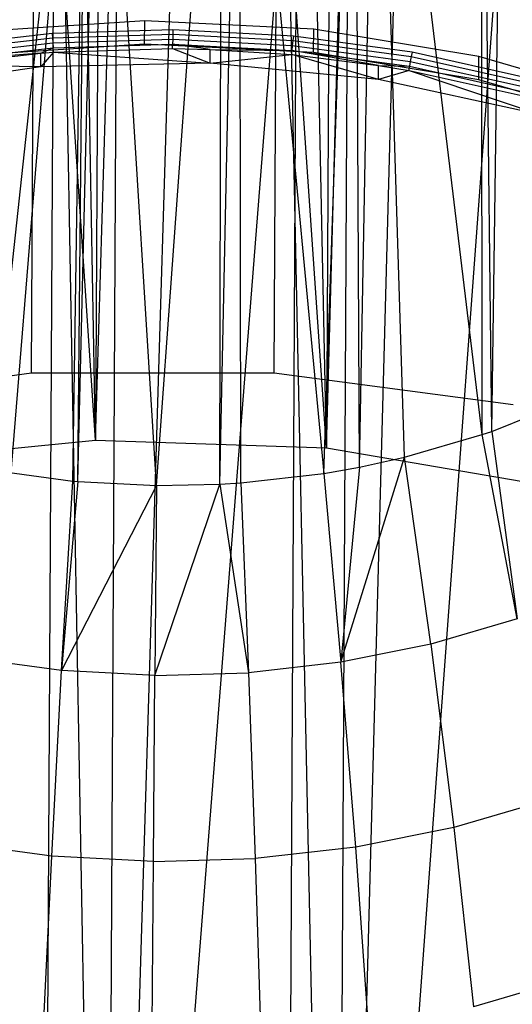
# Model space of a CAD drawing. Extents: x -3.54 to 3.54, y 0.19 to 5.65.
# Tile 11 of 62: x -2.22 to -1.92, y 0.92 to 1.51. Entities that reach past the tile are written whole.
import ezdxf

# ---------------------------------------------------------------- set-up
doc = ezdxf.new("R2010")
doc.units = 0
doc.header["$MEASUREMENT"] = 0
doc.layers.get('0').update_dxf_attribs({"color": 13, "linetype": 'CONTINUOUS'})

# ---------------------------------------------------------------- blocks, each defined once
blk = doc.blocks.new('EASY_RIGHT_PM_STL')
at = {"color": 0}
for p, q in [((-2.2116, 1.29754, 3.23507), (-2.20142, 3.19058, 5.12809)), ((-2.2116, 1.29754, 3.23507), (-2.20142, 3.19058, 5.12809)), ((-2.0663, 1.29754, 3.23429), (-2.05612, 3.19058, 5.12731)), ((-2.0663, 1.29754, 3.23429), (-2.05612, 3.19058, 5.12731)), ((-2.17339, 1.25757, 3.27483), (-2.13128, 2.6453, 4.66119)), ((-2.17339, 1.25757, 3.27483), (-2.13128, 2.6453, 4.66119)), ((-2.16593, 2.64472, 4.66196), (-2.17339, 1.25757, 3.27483)), ((-2.16593, 2.64472, 4.66196), (-2.17339, 1.25757, 3.27483)), ((-2.03506, 1.25291, 3.27875), (-2.13128, 2.6453, 4.66119)), ((-2.03506, 1.25291, 3.27875), (-2.13128, 2.6453, 4.66119)), ((-2.17339, 1.25757, 3.27483), (-2.19847, 2.6431, 4.66375)), ((-2.17339, 1.25757, 3.27483), (-2.19847, 2.6431, 4.66375)), ((-2.03506, 1.25291, 3.27875), (-2.06407, 2.6431, 4.66302)), ((-2.03506, 1.25291, 3.27875), (-2.06407, 2.6431, 4.66302)), ((-2.0276, 2.64006, 4.66587), (-2.03506, 1.25291, 3.27875)), ((-2.0276, 2.64006, 4.66587), (-2.03506, 1.25291, 3.27875)), ((-2.17339, 1.25757, 3.27483), (-2.26507, 2.63653, 4.67068)), ((-2.17339, 1.25757, 3.27483), (-2.26507, 2.63653, 4.67068)), ((-2.03506, 1.25291, 3.27875), (-1.9974, 2.63653, 4.66924)), ((-2.03506, 1.25291, 3.27875), (-1.9974, 2.63653, 4.66924)), ((-2.20564, 0.18873, 4.34386), (-2.19292, 2.55504, 6.71013)), ((-2.20564, 0.18873, 4.34386), (-2.19292, 2.55504, 6.71013)), ((-2.06034, 0.18873, 4.34308), (-2.04762, 2.55504, 6.70935)), ((-2.06034, 0.18873, 4.34308), (-2.04762, 2.55504, 6.70935)), ((-1.9362, 1.26277, 4.8552), (-1.92837, 1.80932, 5.36649)), ((-1.9362, 1.26277, 4.8552), (-1.92837, 1.80932, 5.36649)), ((-1.94184, 1.26081, 4.85719), (-1.94225, 1.80415, 5.37173)), ((-1.94184, 1.26081, 4.85719), (-1.94225, 1.80415, 5.37173)), ((-1.9362, 1.26277, 4.8552), (-1.94225, 1.80415, 5.37173)), ((-1.9362, 1.26277, 4.8552), (-1.94225, 1.80415, 5.37173)), ((-2.03672, 1.23752, 4.88099), (-2.01779, 1.78363, 5.39266)), ((-2.03672, 1.23752, 4.88099), (-2.01779, 1.78363, 5.39266)), ((-2.01535, 1.24127, 4.87713), (-2.01779, 1.78363, 5.39266)), ((-2.01535, 1.24127, 4.87713), (-2.01779, 1.78363, 5.39266)), ((-2.01535, 1.24127, 4.87713), (-2.00524, 1.78622, 5.39)), ((-2.01535, 1.24127, 4.87713), (-2.00524, 1.78622, 5.39)), ((-1.98831, 1.24721, 4.87104), (-2.00524, 1.78622, 5.39)), ((-1.98831, 1.24721, 4.87104), (-2.00524, 1.78622, 5.39)), ((-1.94184, 1.26081, 4.85719), (-2.00524, 1.78622, 5.39)), ((-1.94184, 1.26081, 4.85719), (-2.00524, 1.78622, 5.39)), ((-2.23646, 1.23969, 4.87989), (-2.17863, 1.77544, 5.40172)), ((-2.23646, 1.23969, 4.87989), (-2.17863, 1.77544, 5.40172)), ((-2.18696, 1.23297, 4.88635), (-2.17863, 1.77544, 5.40172)), ((-2.18696, 1.23297, 4.88635), (-2.17863, 1.77544, 5.40172)), ((-2.18384, 1.23269, 4.88661), (-2.17863, 1.77544, 5.40172)), ((-2.18384, 1.23269, 4.88661), (-2.17863, 1.77544, 5.40172)), ((-2.18384, 1.23269, 4.88661), (-2.17082, 1.7748, 5.40231)), ((-2.18384, 1.23269, 4.88661), (-2.17082, 1.7748, 5.40231)), ((-2.13673, 1.23035, 4.88869), (-2.17082, 1.7748, 5.40231)), ((-2.13673, 1.23035, 4.88869), (-2.17082, 1.7748, 5.40231)), ((-2.13673, 1.23035, 4.88869), (-2.09761, 1.77393, 5.40279)), ((-2.13673, 1.23035, 4.88869), (-2.09761, 1.77393, 5.40279)), ((-2.09896, 1.23111, 4.88774), (-2.08718, 1.77455, 5.40211)), ((-2.09896, 1.23111, 4.88774), (-2.08718, 1.77455, 5.40211)), ((-2.09896, 1.23111, 4.88774), (-2.09761, 1.77393, 5.40279)), ((-2.09896, 1.23111, 4.88774), (-2.09761, 1.77393, 5.40279)), ((-2.08718, 1.77455, 5.40211), (-2.03672, 1.23752, 4.88099)), ((-2.08642, 1.23188, 4.8869), (-2.08718, 1.77455, 5.40211)), ((-2.08642, 1.23188, 4.8869), (-2.08718, 1.77455, 5.40211)), ((-2.08718, 1.77455, 5.40211), (-2.03672, 1.23752, 4.88099)), ((-2.02958, 0.23336, 4.29829), (-1.92653, 1.63492, 5.67048)), ((-2.02958, 0.23336, 4.29829), (-1.92653, 1.63492, 5.67048)), ((-2.02958, 0.23336, 4.29829), (-1.99196, 1.62403, 5.68172)), ((-2.02958, 0.23336, 4.29829), (-1.99196, 1.62403, 5.68172)), ((-2.30499, 0.24264, 4.29049), (-2.19296, 1.61746, 5.68938)), ((-2.30499, 0.24264, 4.29049), (-2.19296, 1.61746, 5.68938)), ((-2.16786, 0.2287, 4.30369), (-2.19296, 1.61746, 5.68938)), ((-2.16786, 0.2287, 4.30369), (-2.19296, 1.61746, 5.68938)), ((-2.16786, 0.2287, 4.30369), (-2.05855, 1.61746, 5.68865)), ((-2.16786, 0.2287, 4.30369), (-2.05855, 1.61746, 5.68865)), ((-2.02958, 0.23336, 4.29829), (-2.05855, 1.61746, 5.68865)), ((-2.02958, 0.23336, 4.29829), (-2.05855, 1.61746, 5.68865)), ((-2.02212, 1.6205, 5.68541), (-2.02958, 0.23336, 4.29829)), ((-2.02212, 1.6205, 5.68541), (-2.02958, 0.23336, 4.29829)), ((-2.1604, 1.61585, 5.69081), (-2.16786, 0.2287, 4.30369)), ((-2.1604, 1.61585, 5.69081), (-2.16786, 0.2287, 4.30369)), ((-2.16786, 0.2287, 4.30369), (-2.12574, 1.61526, 5.69121)), ((-2.16786, 0.2287, 4.30369), (-2.12574, 1.61526, 5.69121)), ((-2.14386, 1.50868, 3.66387), (-2.24477, 1.50209, 3.671)), ((-2.14386, 1.50868, 3.66387), (-2.24477, 1.50209, 3.671)), ((-2.14394, 1.49476, 3.64995), (-2.14386, 1.50868, 3.66387)), ((-2.14394, 1.49476, 3.64995), (-2.14386, 1.50868, 3.66387)), ((-2.0427, 1.50373, 3.66828), (-2.14386, 1.50868, 3.66387)), ((-2.0427, 1.50373, 3.66828), (-2.14386, 1.50868, 3.66387)), ((-2.19933, 1.50115, 3.6717), (-2.27075, 1.49304, 3.68019)), ((-2.19933, 1.50115, 3.6717), (-2.27075, 1.49304, 3.68019)), ((-2.27009, 1.49053, 3.68185), (-2.19902, 1.4986, 3.67339)), ((-2.27009, 1.49053, 3.68185), (-2.19902, 1.4986, 3.67339)), ((-2.12703, 1.50333, 3.66912), (-2.19933, 1.50115, 3.6717)), ((-2.12703, 1.50333, 3.66912), (-2.19933, 1.50115, 3.6717)), ((-2.19933, 1.50115, 3.6717), (-2.19902, 1.4986, 3.67339)), ((-2.19933, 1.50115, 3.6717), (-2.19902, 1.4986, 3.67339)), ((-2.19902, 1.4986, 3.67339), (-2.12707, 1.50078, 3.67083)), ((-2.19902, 1.4986, 3.67339), (-2.12707, 1.50078, 3.67083)), ((-2.19902, 1.4986, 3.67339), (-2.19876, 1.4956, 3.67398)), ((-2.19902, 1.4986, 3.67339), (-2.19876, 1.4956, 3.67398)), ((-2.12707, 1.50078, 3.67083), (-2.12711, 1.49777, 3.67143)), ((-2.12707, 1.50078, 3.67083), (-2.12711, 1.49777, 3.67143)), ((-2.12703, 1.50333, 3.66912), (-2.12707, 1.50078, 3.67083)), ((-2.12703, 1.50333, 3.66912), (-2.12707, 1.50078, 3.67083)), ((-2.12707, 1.50078, 3.67083), (-2.05522, 1.49704, 3.67419)), ((-2.12707, 1.50078, 3.67083), (-2.05522, 1.49704, 3.67419)), ((-2.05483, 1.49957, 3.67249), (-2.12703, 1.50333, 3.66912)), ((-2.05483, 1.49957, 3.67249), (-2.12703, 1.50333, 3.66912)), ((-2.05483, 1.49957, 3.67249), (-2.05522, 1.49704, 3.67419)), ((-2.05483, 1.49957, 3.67249), (-2.05522, 1.49704, 3.67419)), ((-1.9837, 1.48991, 3.68177), (-2.05483, 1.49957, 3.67249)), ((-1.9837, 1.48991, 3.68177), (-2.05483, 1.49957, 3.67249)), ((-2.04278, 1.48981, 3.65436), (-2.0427, 1.50373, 3.66828)), ((-2.04278, 1.48981, 3.65436), (-2.0427, 1.50373, 3.66828)), ((-1.94391, 1.48737, 3.6841), (-2.0427, 1.50373, 3.66828)), ((-1.94391, 1.48737, 3.6841), (-2.0427, 1.50373, 3.66828)), ((-2.26954, 1.48756, 3.6824), (-2.19876, 1.4956, 3.67398)), ((-2.26954, 1.48756, 3.6824), (-2.19876, 1.4956, 3.67398)), ((-2.14394, 1.49476, 3.64995), (-2.24484, 1.48817, 3.65708)), ((-2.14394, 1.49476, 3.64995), (-2.24484, 1.48817, 3.65708)), ((-2.19876, 1.4956, 3.67398), (-2.12711, 1.49777, 3.67143)), ((-2.19876, 1.4956, 3.67398), (-2.12711, 1.49777, 3.67143)), ((-2.19876, 1.4956, 3.67398), (-2.19859, 1.49259, 3.67338)), ((-2.19876, 1.4956, 3.67398), (-2.19859, 1.49259, 3.67338)), ((-2.19859, 1.49259, 3.67338), (-2.12714, 1.49475, 3.67083)), ((-2.19859, 1.49259, 3.67338), (-2.12714, 1.49475, 3.67083)), ((-2.04278, 1.48981, 3.65436), (-2.14394, 1.49476, 3.64995)), ((-2.04278, 1.48981, 3.65436), (-2.14394, 1.49476, 3.64995)), ((-2.12716, 1.4922, 3.66912), (-2.12714, 1.49475, 3.67083)), ((-2.12716, 1.4922, 3.66912), (-2.12714, 1.49475, 3.67083)), ((-2.12711, 1.49777, 3.67143), (-2.12714, 1.49475, 3.67083)), ((-2.12711, 1.49777, 3.67143), (-2.12714, 1.49475, 3.67083)), ((-2.10459, 1.49166, 3.66954), (-2.12714, 1.49475, 3.67083)), ((-2.12714, 1.49475, 3.67083), (-2.05578, 1.49104, 3.67416)), ((-2.10459, 1.49166, 3.66954), (-2.12714, 1.49475, 3.67083)), ((-2.12714, 1.49475, 3.67083), (-2.05578, 1.49104, 3.67416)), ((-2.12711, 1.49777, 3.67143), (-2.05555, 1.49404, 3.67477)), ((-2.12711, 1.49777, 3.67143), (-2.05555, 1.49404, 3.67477)), ((-2.05555, 1.49404, 3.67477), (-2.05578, 1.49104, 3.67416)), ((-2.05555, 1.49404, 3.67477), (-2.05578, 1.49104, 3.67416)), ((-2.05522, 1.49704, 3.67419), (-2.05555, 1.49404, 3.67477)), ((-2.05522, 1.49704, 3.67419), (-2.05555, 1.49404, 3.67477)), ((-2.05555, 1.49404, 3.67477), (-1.98506, 1.48446, 3.68397)), ((-2.05555, 1.49404, 3.67477), (-1.98506, 1.48446, 3.68397)), ((-2.05522, 1.49704, 3.67419), (-1.98444, 1.48742, 3.68342)), ((-2.05522, 1.49704, 3.67419), (-1.98444, 1.48742, 3.68342)), ((-2.26918, 1.48458, 3.68177), (-2.19859, 1.49259, 3.67338)), ((-2.26918, 1.48458, 3.68177), (-2.19859, 1.49259, 3.67338)), ((-2.20602, 1.48947, 3.67228), (-2.26918, 1.48458, 3.68177)), ((-2.20602, 1.48947, 3.67228), (-2.26918, 1.48458, 3.68177)), ((-2.26906, 1.48203, 3.68005), (-2.20602, 1.48947, 3.67228)), ((-2.26906, 1.48203, 3.68005), (-2.20602, 1.48947, 3.67228)), ((-2.19854, 1.49004, 3.67167), (-2.20607, 1.48112, 3.66392)), ((-2.19854, 1.49004, 3.67167), (-2.20607, 1.48112, 3.66392)), ((-2.20607, 1.48112, 3.66392), (-2.20602, 1.48947, 3.67228)), ((-2.20607, 1.48112, 3.66392), (-2.20602, 1.48947, 3.67228)), ((-2.20602, 1.48947, 3.67228), (-2.19859, 1.49259, 3.67338)), ((-2.20602, 1.48947, 3.67228), (-2.19859, 1.49259, 3.67338)), ((-2.20602, 1.48947, 3.67228), (-2.19854, 1.49004, 3.67167)), ((-2.20602, 1.48947, 3.67228), (-2.19854, 1.49004, 3.67167)), ((-2.19854, 1.49004, 3.67167), (-2.19859, 1.49259, 3.67338)), ((-2.19854, 1.49004, 3.67167), (-2.19859, 1.49259, 3.67338)), ((-2.19854, 1.49004, 3.67167), (-2.12716, 1.4922, 3.66912)), ((-2.19854, 1.49004, 3.67167), (-2.12716, 1.4922, 3.66912)), ((-2.19854, 1.49004, 3.67167), (-2.10463, 1.48331, 3.66119)), ((-2.19854, 1.49004, 3.67167), (-2.10463, 1.48331, 3.66119)), ((-2.12716, 1.4922, 3.66912), (-2.10463, 1.48331, 3.66119)), ((-2.12716, 1.4922, 3.66912), (-2.10463, 1.48331, 3.66119)), ((-2.12716, 1.4922, 3.66912), (-2.10459, 1.49166, 3.66954)), ((-2.12716, 1.4922, 3.66912), (-2.10459, 1.49166, 3.66954)), ((-2.10463, 1.48331, 3.66119), (-2.10459, 1.49166, 3.66954)), ((-2.10463, 1.48331, 3.66119), (-2.10459, 1.49166, 3.66954)), ((-2.10463, 1.48331, 3.66119), (-2.05587, 1.48849, 3.67245)), ((-2.10463, 1.48331, 3.66119), (-2.05587, 1.48849, 3.67245)), ((-2.10459, 1.49166, 3.66954), (-2.05587, 1.48849, 3.67245)), ((-2.10459, 1.49166, 3.66954), (-2.05587, 1.48849, 3.67245)), ((-2.10459, 1.49166, 3.66954), (-2.05578, 1.49104, 3.67416)), ((-2.10459, 1.49166, 3.66954), (-2.05578, 1.49104, 3.67416)), ((-2.05587, 1.48849, 3.67245), (-2.05578, 1.49104, 3.67416)), ((-2.05587, 1.48849, 3.67245), (-2.05578, 1.49104, 3.67416)), ((-2.00401, 1.47366, 3.67029), (-2.05587, 1.48849, 3.67245)), ((-2.05587, 1.48849, 3.67245), (-2.00396, 1.48201, 3.67864)), ((-2.00401, 1.47366, 3.67029), (-2.05587, 1.48849, 3.67245)), ((-2.05587, 1.48849, 3.67245), (-2.00396, 1.48201, 3.67864)), ((-2.00396, 1.48201, 3.67864), (-2.05578, 1.49104, 3.67416)), ((-2.05578, 1.49104, 3.67416), (-1.98548, 1.48149, 3.68333)), ((-2.00396, 1.48201, 3.67864), (-2.05578, 1.49104, 3.67416)), ((-2.05578, 1.49104, 3.67416), (-1.98548, 1.48149, 3.68333)), ((-1.94399, 1.47345, 3.67018), (-2.04278, 1.48981, 3.65436)), ((-1.94399, 1.47345, 3.67018), (-2.04278, 1.48981, 3.65436)), ((-1.98444, 1.48742, 3.68342), (-1.98506, 1.48446, 3.68397)), ((-1.98444, 1.48742, 3.68342), (-1.98506, 1.48446, 3.68397)), ((-1.9837, 1.48991, 3.68177), (-1.98444, 1.48742, 3.68342)), ((-1.9837, 1.48991, 3.68177), (-1.98444, 1.48742, 3.68342)), ((-1.98444, 1.48742, 3.68342), (-1.91568, 1.47206, 3.69841)), ((-1.98444, 1.48742, 3.68342), (-1.91568, 1.47206, 3.69841)), ((-1.91461, 1.47448, 3.69684), (-1.9837, 1.48991, 3.68177)), ((-1.91461, 1.47448, 3.69684), (-1.9837, 1.48991, 3.68177)), ((-1.94399, 1.47345, 3.67018), (-1.94391, 1.48737, 3.6841)), ((-1.94399, 1.47345, 3.67018), (-1.94391, 1.48737, 3.6841)), ((-1.85006, 1.46003, 3.71094), (-1.94391, 1.48737, 3.6841)), ((-1.85006, 1.46003, 3.71094), (-1.94391, 1.48737, 3.6841)), ((-2.20607, 1.48112, 3.66392), (-2.30554, 1.46715, 3.67843)), ((-2.20607, 1.48112, 3.66392), (-2.30554, 1.46715, 3.67843)), ((-2.20607, 1.48112, 3.66392), (-2.26906, 1.48203, 3.68005)), ((-2.20607, 1.48112, 3.66392), (-2.26906, 1.48203, 3.68005)), ((-2.10463, 1.48331, 3.66119), (-2.20607, 1.48112, 3.66392)), ((-2.10463, 1.48331, 3.66119), (-2.20607, 1.48112, 3.66392)), ((-2.00401, 1.47366, 3.67029), (-2.10463, 1.48331, 3.66119)), ((-2.00401, 1.47366, 3.67029), (-2.10463, 1.48331, 3.66119)), ((-2.00401, 1.47366, 3.67029), (-2.00396, 1.48201, 3.67864)), ((-2.00401, 1.47366, 3.67029), (-2.00396, 1.48201, 3.67864)), ((-2.00396, 1.48201, 3.67864), (-1.98564, 1.47895, 3.68161)), ((-2.00396, 1.48201, 3.67864), (-1.98564, 1.47895, 3.68161)), ((-2.00396, 1.48201, 3.67864), (-1.98548, 1.48149, 3.68333)), ((-2.00396, 1.48201, 3.67864), (-1.98548, 1.48149, 3.68333)), ((-1.98564, 1.47895, 3.68161), (-1.98548, 1.48149, 3.68333)), ((-1.98564, 1.47895, 3.68161), (-1.98548, 1.48149, 3.68333)), ((-1.98506, 1.48446, 3.68397), (-1.98548, 1.48149, 3.68333)), ((-1.98506, 1.48446, 3.68397), (-1.98548, 1.48149, 3.68333)), ((-1.98548, 1.48149, 3.68333), (-1.9172, 1.46624, 3.69822)), ((-1.98548, 1.48149, 3.68333), (-1.9172, 1.46624, 3.69822)), ((-1.98506, 1.48446, 3.68397), (-1.91659, 1.46917, 3.69889)), ((-1.98506, 1.48446, 3.68397), (-1.91659, 1.46917, 3.69889)), ((-1.98564, 1.47895, 3.68161), (-2.00401, 1.47366, 3.67029)), ((-1.98564, 1.47895, 3.68161), (-2.00401, 1.47366, 3.67029)), ((-1.98564, 1.47895, 3.68161), (-1.90694, 1.45244, 3.69099)), ((-1.98564, 1.47895, 3.68161), (-1.90694, 1.45244, 3.69099)), ((-1.98564, 1.47895, 3.68161), (-1.91742, 1.46371, 3.69648)), ((-1.98564, 1.47895, 3.68161), (-1.91742, 1.46371, 3.69648)), ((-1.90694, 1.45244, 3.69099), (-2.00401, 1.47366, 3.67029)), ((-1.90694, 1.45244, 3.69099), (-2.00401, 1.47366, 3.67029)), ((-1.85013, 1.44611, 3.69702), (-1.94399, 1.47345, 3.67018)), ((-1.85013, 1.44611, 3.69702), (-1.94399, 1.47345, 3.67018)), ((-2.2116, 1.29754, 3.23507), (-2.35433, 1.27866, 3.25472)), ((-2.2116, 1.29754, 3.23507), (-2.35433, 1.27866, 3.25472)), ((-2.0663, 1.29754, 3.23429), (-2.2116, 1.29754, 3.23507)), ((-2.0663, 1.29754, 3.23429), (-2.2116, 1.29754, 3.23507)), ((-1.92337, 1.27866, 3.2524), (-2.0663, 1.29754, 3.23429)), ((-1.92337, 1.27866, 3.2524), (-2.0663, 1.29754, 3.23429)), ((-1.9362, 1.26277, 4.8552), (-1.89794, 1.27813, 4.83963)), ((-1.9362, 1.26277, 4.8552), (-1.89794, 1.27813, 4.83963)), ((-1.94184, 1.26081, 4.85719), (-1.9362, 1.26277, 4.8552)), ((-1.94184, 1.26081, 4.85719), (-1.9362, 1.26277, 4.8552)), ((-1.9362, 1.26277, 4.8552), (-1.92101, 1.15033, 4.80835)), ((-1.9362, 1.26277, 4.8552), (-1.92101, 1.15033, 4.80835)), ((-2.31037, 1.24364, 3.2895), (-2.17339, 1.25757, 3.27483)), ((-2.31037, 1.24364, 3.2895), (-2.17339, 1.25757, 3.27483)), ((-2.17339, 1.25757, 3.27483), (-2.03506, 1.25291, 3.27875)), ((-2.17339, 1.25757, 3.27483), (-2.03506, 1.25291, 3.27875)), ((-1.98831, 1.24721, 4.87104), (-1.94184, 1.26081, 4.85719)), ((-1.98831, 1.24721, 4.87104), (-1.94184, 1.26081, 4.85719)), ((-1.92101, 1.15033, 4.80835), (-1.94184, 1.26081, 4.85719)), ((-1.92101, 1.15033, 4.80835), (-1.94184, 1.26081, 4.85719)), ((-2.03506, 1.25291, 3.27875), (-1.90037, 1.22983, 3.30111)), ((-2.03506, 1.25291, 3.27875), (-1.90037, 1.22983, 3.30111)), ((-2.02652, 1.12444, 4.83481), (-1.98831, 1.24721, 4.87104)), ((-2.02652, 1.12444, 4.83481), (-1.98831, 1.24721, 4.87104)), ((-2.01535, 1.24127, 4.87713), (-1.98831, 1.24721, 4.87104)), ((-2.01535, 1.24127, 4.87713), (-1.98831, 1.24721, 4.87104)), ((-1.97269, 1.13521, 4.82375), (-1.98831, 1.24721, 4.87104)), ((-1.97269, 1.13521, 4.82375), (-1.98831, 1.24721, 4.87104)), ((-2.23646, 1.23969, 4.87989), (-2.18696, 1.23297, 4.88635)), ((-2.23646, 1.23969, 4.87989), (-2.18696, 1.23297, 4.88635)), ((-2.03672, 1.23752, 4.88099), (-2.01535, 1.24127, 4.87713)), ((-2.03672, 1.23752, 4.88099), (-2.01535, 1.24127, 4.87713)), ((-2.01535, 1.24127, 4.87713), (-2.02652, 1.12444, 4.83481)), ((-2.01535, 1.24127, 4.87713), (-2.02652, 1.12444, 4.83481)), ((-2.08642, 1.23188, 4.8869), (-2.03672, 1.23752, 4.88099)), ((-2.08642, 1.23188, 4.8869), (-2.03672, 1.23752, 4.88099)), ((-2.03672, 1.23752, 4.88099), (-2.02652, 1.12444, 4.83481)), ((-2.03672, 1.23752, 4.88099), (-2.02652, 1.12444, 4.83481)), ((-2.19358, 1.11938, 4.84077), (-2.18696, 1.23297, 4.88635)), ((-2.19358, 1.11938, 4.84077), (-2.18696, 1.23297, 4.88635)), ((-2.18384, 1.23269, 4.88661), (-2.19358, 1.11938, 4.84077)), ((-2.18384, 1.23269, 4.88661), (-2.19358, 1.11938, 4.84077)), ((-2.13673, 1.23035, 4.88869), (-2.19358, 1.11938, 4.84077)), ((-2.13673, 1.23035, 4.88869), (-2.19358, 1.11938, 4.84077)), ((-2.18696, 1.23297, 4.88635), (-2.18384, 1.23269, 4.88661)), ((-2.18696, 1.23297, 4.88635), (-2.18384, 1.23269, 4.88661)), ((-2.18384, 1.23269, 4.88661), (-2.13673, 1.23035, 4.88869)), ((-2.18384, 1.23269, 4.88661), (-2.13673, 1.23035, 4.88869)), ((-2.13772, 1.11647, 4.84338), (-2.09896, 1.23111, 4.88774)), ((-2.13772, 1.11647, 4.84338), (-2.09896, 1.23111, 4.88774)), ((-2.13673, 1.23035, 4.88869), (-2.13772, 1.11647, 4.84338)), ((-2.13673, 1.23035, 4.88869), (-2.13772, 1.11647, 4.84338)), ((-2.13673, 1.23035, 4.88869), (-2.09896, 1.23111, 4.88774)), ((-2.13673, 1.23035, 4.88869), (-2.09896, 1.23111, 4.88774)), ((-2.09896, 1.23111, 4.88774), (-2.08642, 1.23188, 4.8869)), ((-2.09896, 1.23111, 4.88774), (-2.08642, 1.23188, 4.8869)), ((-2.09896, 1.23111, 4.88774), (-2.08178, 1.11816, 4.84139)), ((-2.09896, 1.23111, 4.88774), (-2.08178, 1.11816, 4.84139)), ((-2.08642, 1.23188, 4.8869), (-2.08178, 1.11816, 4.84139)), ((-2.08642, 1.23188, 4.8869), (-2.08178, 1.11816, 4.84139)), ((-1.92101, 1.15033, 4.80835), (-1.97269, 1.13521, 4.82375)), ((-1.92101, 1.15033, 4.80835), (-1.97269, 1.13521, 4.82375)), ((-1.97269, 1.13521, 4.82375), (-2.02652, 1.12444, 4.83481)), ((-1.97269, 1.13521, 4.82375), (-2.02652, 1.12444, 4.83481)), ((-1.97269, 1.13521, 4.82375), (-1.95894, 1.02538, 4.7711)), ((-1.97269, 1.13521, 4.82375), (-1.95894, 1.02538, 4.7711)), ((-2.19358, 1.11938, 4.84077), (-2.24861, 1.12685, 4.83359)), ((-2.19358, 1.11938, 4.84077), (-2.24861, 1.12685, 4.83359)), ((-2.02652, 1.12444, 4.83481), (-2.08178, 1.11816, 4.84139)), ((-2.02652, 1.12444, 4.83481), (-2.08178, 1.11816, 4.84139)), ((-2.01756, 1.01365, 4.78315), (-2.02652, 1.12444, 4.83481)), ((-2.01756, 1.01365, 4.78315), (-2.02652, 1.12444, 4.83481)), ((-2.19948, 1.00814, 4.78963), (-2.19358, 1.11938, 4.84077)), ((-2.19948, 1.00814, 4.78963), (-2.19358, 1.11938, 4.84077)), ((-2.13772, 1.11647, 4.84338), (-2.19358, 1.11938, 4.84077)), ((-2.13772, 1.11647, 4.84338), (-2.19358, 1.11938, 4.84077)), ((-2.13865, 1.00497, 4.79248), (-2.13772, 1.11647, 4.84338)), ((-2.13865, 1.00497, 4.79248), (-2.13772, 1.11647, 4.84338)), ((-2.13772, 1.11647, 4.84338), (-2.08178, 1.11816, 4.84139)), ((-2.13772, 1.11647, 4.84338), (-2.08178, 1.11816, 4.84139)), ((-2.08178, 1.11816, 4.84139), (-2.07773, 1.00681, 4.7903)), ((-2.08178, 1.11816, 4.84139), (-2.07773, 1.00681, 4.7903)), ((-1.90267, 1.04185, 4.75433), (-1.95894, 1.02538, 4.7711)), ((-1.90267, 1.04185, 4.75433), (-1.95894, 1.02538, 4.7711)), ((-1.95894, 1.02538, 4.7711), (-2.01756, 1.01365, 4.78315)), ((-1.95894, 1.02538, 4.7711), (-2.01756, 1.01365, 4.78315)), ((-1.95894, 1.02538, 4.7711), (-1.9471, 0.91799, 4.71322)), ((-1.95894, 1.02538, 4.7711), (-1.9471, 0.91799, 4.71322)), ((-2.19948, 1.00814, 4.78963), (-2.25941, 1.01628, 4.78181)), ((-2.19948, 1.00814, 4.78963), (-2.25941, 1.01628, 4.78181)), ((-2.01756, 1.01365, 4.78315), (-2.07773, 1.00681, 4.7903)), ((-2.01756, 1.01365, 4.78315), (-2.07773, 1.00681, 4.7903)), ((-2.00986, 0.90543, 4.72612), (-2.01756, 1.01365, 4.78315)), ((-2.00986, 0.90543, 4.72612), (-2.01756, 1.01365, 4.78315)), ((-2.20466, 0.89953, 4.73306), (-2.19948, 1.00814, 4.78963)), ((-2.20466, 0.89953, 4.73306), (-2.19948, 1.00814, 4.78963)), ((-2.13865, 1.00497, 4.79248), (-2.19948, 1.00814, 4.78963)), ((-2.13865, 1.00497, 4.79248), (-2.19948, 1.00814, 4.78963)), ((-2.13952, 0.89613, 4.7361), (-2.13865, 1.00497, 4.79248)), ((-2.13952, 0.89613, 4.7361), (-2.13865, 1.00497, 4.79248)), ((-2.13865, 1.00497, 4.79248), (-2.07773, 1.00681, 4.7903)), ((-2.13865, 1.00497, 4.79248), (-2.07773, 1.00681, 4.7903)), ((-2.07773, 1.00681, 4.7903), (-2.0743, 0.89811, 4.73378)), ((-2.07773, 1.00681, 4.7903), (-2.0743, 0.89811, 4.73378)), ((-1.88684, 0.93562, 4.69526), (-1.9471, 0.91799, 4.71322)), ((-1.88684, 0.93562, 4.69526), (-1.9471, 0.91799, 4.71322))]:
    blk.add_line(p, q, dxfattribs=at)

msp = doc.modelspace()

# ---------------------------------------------------------------- block references
at = {"color": 0}
msp.add_blockref('EASY_RIGHT_PM_STL', (0, 0), dxfattribs=at)

doc.saveas('drawing.dxf')
